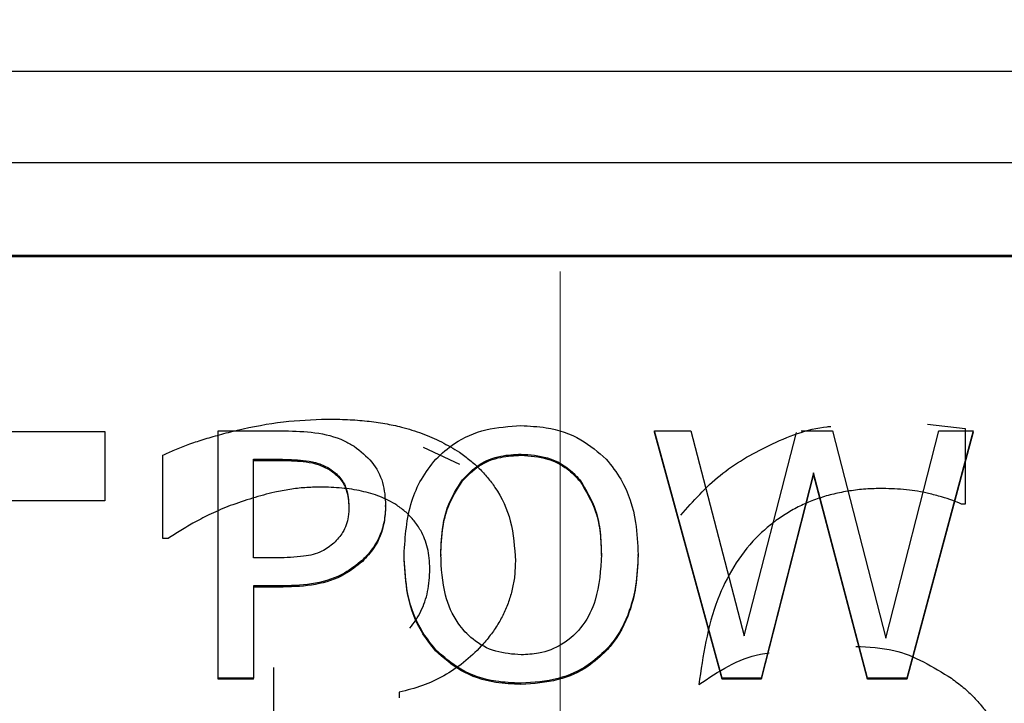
# Model space of a CAD drawing. Header units: inches. Extents: x 0.6 to 16.3, y 0.2 to 11.5.
# Tile 11 of 34: x 4.287 to 4.486, y 7.823 to 7.961. Entities that reach past the tile are written whole.
import ezdxf

# ---------------------------------------------------------------- set-up
doc = ezdxf.new("R2010")
doc.units = ezdxf.units.IN
doc.header["$MEASUREMENT"] = 0
doc.linetypes.add('CENTERX2', pattern=[0.8, 0.5, -0.1, 0.1, -0.1])

msp = doc.modelspace()

# ---------------------------------------------------------------- linework, layer by layer
at = {"color": 7, "linetype": 'CENTERX2', "lineweight": 18}
msp.add_line((4.39605, 4.2104), (4.39605, 10.70395), dxfattribs=at)
at = {"color": 7, "linetype": 'Continuous', "lineweight": 25}
for p, q in [((3.58188, 7.95074), (5.20854, 7.95074)), ((3.58188, 7.9323), (5.20854, 7.9323)), ((3.60188, 7.91363), (5.18854, 7.91363)), ((3.60188, 7.91339), (5.18854, 7.91339)), ((4.47013, 7.8796), (4.4777, 7.87874)), ((4.4777, 7.87874), (4.4777, 7.8635)), ((4.2025, 7.87816), (4.30433, 7.87816)), ((4.30433, 7.87816), (4.30433, 7.86417)), ((4.3272, 7.82848), (4.3272, 7.87827)), ((4.3272, 7.87827), (4.34059, 7.87827)), ((4.42872, 7.82848), (4.41511, 7.87827)), ((4.41511, 7.87827), (4.42241, 7.87827)), ((4.41511, 7.87804), (4.41511, 7.87827)), ((4.42872, 7.82824), (4.41511, 7.87804)), ((4.42241, 7.87827), (4.43313, 7.837)), ((4.43313, 7.837), (4.44368, 7.87796)), ((4.44467, 7.87827), (4.45098, 7.87827)), ((4.45098, 7.87827), (4.4617, 7.83651)), ((4.4617, 7.83651), (4.47237, 7.87827)), ((4.47933, 7.87827), (4.46593, 7.82848)), ((4.47933, 7.87804), (4.46593, 7.82824)), ((4.47237, 7.87827), (4.47933, 7.87827)), ((4.47933, 7.87804), (4.47933, 7.87827)), ((4.36845, 7.87497), (4.37577, 7.87156)), ((4.31603, 7.8566), (4.31603, 7.87337)), ((4.38822, 7.87359), (4.38822, 7.87335)), ((4.33428, 7.87254), (4.34016, 7.87254)), ((4.33428, 7.85269), (4.33428, 7.87254)), ((4.33428, 7.87231), (4.34016, 7.87231)), ((4.34016, 7.87254), (4.34016, 7.87231)), ((4.34967, 7.87065), (4.34967, 7.87041)), ((4.44713, 7.8698), (4.43659, 7.82848)), ((4.44713, 7.86956), (4.43659, 7.82824)), ((4.45798, 7.82848), (4.44713, 7.8698)), ((4.44713, 7.86956), (4.44713, 7.8698)), ((4.45798, 7.82824), (4.44713, 7.86956)), ((4.37638, 7.86843), (4.37638, 7.86819)), ((4.40002, 7.86843), (4.40002, 7.86819)), ((4.30433, 7.86417), (4.26183, 7.86417)), ((4.36091, 7.86303), (4.36091, 7.86326)), ((4.4777, 7.8635), (4.47698, 7.8635)), ((4.31706, 7.8566), (4.31603, 7.8566)), ((4.36462, 7.85314), (4.36462, 7.85338)), ((4.37202, 7.85338), (4.37202, 7.85314)), ((4.40439, 7.85314), (4.40439, 7.85338)), ((4.41178, 7.85314), (4.41178, 7.85338)), ((4.33912, 7.85269), (4.33428, 7.85269)), ((4.35624, 7.85197), (4.35624, 7.85221)), ((4.34029, 7.84704), (4.33428, 7.84704)), ((4.33428, 7.84704), (4.33428, 7.82848)), ((4.34029, 7.8468), (4.33428, 7.8468)), ((4.34029, 7.8468), (4.34029, 7.84704)), ((4.37098, 7.83397), (4.37098, 7.83421)), ((4.40538, 7.83397), (4.40538, 7.83421)), ((4.33841, 7.8175), (4.33841, 7.83063)), ((4.33428, 7.82848), (4.3272, 7.82848)), ((4.3272, 7.82824), (4.3272, 7.82848)), ((4.33428, 7.82824), (4.3272, 7.82824)), ((4.33428, 7.82824), (4.33428, 7.82848)), ((4.38818, 7.8272), (4.38818, 7.82743)), ((4.43659, 7.82848), (4.42872, 7.82848)), ((4.42872, 7.82824), (4.42872, 7.82848)), ((4.43659, 7.82824), (4.42872, 7.82824)), ((4.43659, 7.82824), (4.43659, 7.82848)), ((4.46593, 7.82848), (4.45798, 7.82848)), ((4.45798, 7.82824), (4.45798, 7.82848)), ((4.46593, 7.82824), (4.45798, 7.82824)), ((4.46593, 7.82824), (4.46593, 7.82848)), ((4.36366, 7.82565), (4.36366, 7.8245))]:
    msp.add_line(p, q, dxfattribs=at)
for points, knots in [([(4.31603, 7.87337), (4.31682, 7.87374), (4.31848, 7.87453), (4.32119, 7.87556), (4.3242, 7.87657), (4.32752, 7.87753), (4.33288, 7.87888), (4.34008, 7.8803), (4.34615, 7.88054), (4.34909, 7.88065)], [0, 0, 0, 0, 0.0775, 0.162797, 0.256158, 0.357788, 0.467845, 0.74301, 1, 1, 1, 1]), ([(4.34909, 7.88065), (4.35048, 7.88064), (4.35317, 7.8806), (4.35708, 7.88029), (4.36071, 7.87979), (4.36444, 7.87901), (4.36826, 7.87782), (4.37219, 7.87614), (4.37458, 7.87468), (4.37577, 7.87395)], [0, 0, 0, 0, 0.148614, 0.287827, 0.418165, 0.540265, 0.695458, 0.848005, 1, 1, 1, 1]), ([(4.37102, 7.87258), (4.37223, 7.87369), (4.37509, 7.87633), (4.3811, 7.87887), (4.3858, 7.87917), (4.38818, 7.87932)], [0, 0, 0, 0, 0.264089, 0.628576, 1, 1, 1, 1]), ([(4.38818, 7.87932), (4.38988, 7.87924), (4.39406, 7.87905), (4.40029, 7.87699), (4.40375, 7.87399), (4.40538, 7.87258)], [0, 0, 0, 0, 0.265818, 0.65509, 1, 1, 1, 1]), ([(4.42042, 7.8613), (4.42291, 7.86412), (4.42791, 7.8698), (4.4382, 7.87565), (4.44602, 7.87877), (4.45038, 7.87915), (4.45061, 7.87917)], [0, 0, 0, 0, 0.318771, 0.641431, 0.980451, 1, 1, 1, 1]), ([(4.34059, 7.87827), (4.34262, 7.87822), (4.3467, 7.87812), (4.35151, 7.87695), (4.3539, 7.87555), (4.35455, 7.87517)], [0, 0, 0, 0, 0.418669, 0.840635, 1, 1, 1, 1]), ([(4.35455, 7.87517), (4.35583, 7.87418), (4.35838, 7.87221), (4.36061, 7.8679), (4.36081, 7.86481), (4.36091, 7.86326)], [0, 0, 0, 0, 0.332227, 0.665173, 1, 1, 1, 1]), ([(4.36462, 7.85338), (4.36486, 7.85701), (4.36521, 7.86224), (4.36797, 7.86865), (4.36999, 7.87126), (4.37102, 7.87258)], [0, 0, 0, 0, 0.529171, 0.760302, 1, 1, 1, 1]), ([(4.37577, 7.87395), (4.37649, 7.87344), (4.3779, 7.87243), (4.3798, 7.87072), (4.3815, 7.86888), (4.38399, 7.86556), (4.38657, 7.85997), (4.38689, 7.8548), (4.38706, 7.8521)], [0, 0, 0, 0, 0.099762, 0.197019, 0.292651, 0.387587, 0.679397, 1, 1, 1, 1]), ([(4.37638, 7.86843), (4.37744, 7.86952), (4.37956, 7.87171), (4.38389, 7.87337), (4.38684, 7.87352), (4.38822, 7.87359)], [0, 0, 0, 0, 0.346115, 0.694283, 1, 1, 1, 1]), ([(4.37638, 7.86819), (4.37744, 7.86928), (4.37956, 7.87147), (4.38389, 7.87314), (4.38684, 7.87328), (4.38822, 7.87335)], [0, 0, 0, 0, 0.346115, 0.694283, 1, 1, 1, 1]), ([(4.38822, 7.87359), (4.39002, 7.87346), (4.39332, 7.87321), (4.39742, 7.87118), (4.39922, 7.86928), (4.40002, 7.86843)], [0, 0, 0, 0, 0.397274, 0.731601, 1, 1, 1, 1]), ([(4.38822, 7.87335), (4.39002, 7.87322), (4.39332, 7.87298), (4.39742, 7.87094), (4.39922, 7.86904), (4.40002, 7.86819)], [0, 0, 0, 0, 0.397274, 0.731601, 1, 1, 1, 1]), ([(4.40538, 7.87258), (4.40641, 7.87126), (4.40936, 7.86747), (4.41146, 7.86071), (4.41169, 7.85553), (4.41178, 7.85338)], [0, 0, 0, 0, 0.239033, 0.684846, 1, 1, 1, 1]), ([(4.34016, 7.87254), (4.34175, 7.87251), (4.34417, 7.87245), (4.34742, 7.87182), (4.34891, 7.87104), (4.34967, 7.87065)], [0, 0, 0, 0, 0.483566, 0.736159, 1, 1, 1, 1]), ([(4.34016, 7.87231), (4.34175, 7.87227), (4.34417, 7.87221), (4.34742, 7.87158), (4.34891, 7.8708), (4.34967, 7.87041)], [0, 0, 0, 0, 0.483566, 0.736159, 1, 1, 1, 1]), ([(4.34967, 7.87065), (4.35039, 7.87011), (4.35184, 7.86902), (4.35328, 7.86633), (4.35343, 7.86427), (4.35352, 7.86306)], [0, 0, 0, 0, 0.294213, 0.588988, 1, 1, 1, 1]), ([(4.34967, 7.87041), (4.35039, 7.86987), (4.35184, 7.86878), (4.35328, 7.86609), (4.35343, 7.86403), (4.35352, 7.86282)], [0, 0, 0, 0, 0.294213, 0.588988, 1, 1, 1, 1]), ([(4.34775, 7.86695), (4.34672, 7.86693), (4.34466, 7.86688), (4.34159, 7.86651), (4.33805, 7.86582), (4.33402, 7.86476), (4.33108, 7.86373), (4.32958, 7.86321)], [0, 0, 0, 0, 0.165042, 0.329935, 0.495726, 0.744623, 1, 1, 1, 1]), ([(4.36315, 7.86331), (4.36261, 7.86363), (4.36152, 7.86427), (4.35978, 7.86505), (4.35796, 7.86568), (4.3554, 7.86632), (4.35199, 7.86684), (4.3492, 7.86691), (4.34775, 7.86695)], [0, 0, 0, 0, 0.11939, 0.23858, 0.358613, 0.480513, 0.73122, 1, 1, 1, 1]), ([(4.37202, 7.85338), (4.3721, 7.85533), (4.37224, 7.85863), (4.37346, 7.86384), (4.37529, 7.86672), (4.37638, 7.86843)], [0, 0, 0, 0, 0.3698303, 0.6253826, 1, 1, 1, 1]), ([(4.37202, 7.85314), (4.3721, 7.85509), (4.37224, 7.85839), (4.37346, 7.8636), (4.37529, 7.86648), (4.37638, 7.86819)], [0, 0, 0, 0, 0.36983, 0.625383, 1, 1, 1, 1]), ([(4.40002, 7.86843), (4.40125, 7.86642), (4.40326, 7.86311), (4.40423, 7.85786), (4.40434, 7.85488), (4.40439, 7.85338)], [0, 0, 0, 0, 0.434799, 0.714382, 1, 1, 1, 1]), ([(4.40002, 7.86819), (4.40125, 7.86618), (4.40326, 7.86287), (4.40423, 7.85762), (4.40434, 7.85464), (4.40439, 7.85314)], [0, 0, 0, 0, 0.434799, 0.714382, 1, 1, 1, 1]), ([(4.46107, 7.86666), (4.45993, 7.86664), (4.45768, 7.86659), (4.45438, 7.86621), (4.45123, 7.8656), (4.44823, 7.86474), (4.44538, 7.86363), (4.44268, 7.86227), (4.44014, 7.86066), (4.43775, 7.85881), (4.43266, 7.85405), (4.42641, 7.84357), (4.42487, 7.833), (4.42402, 7.82718)], [0, 0, 0, 0, 0.0549427, 0.1078158, 0.1589953, 0.2088958, 0.2579641, 0.3066701, 0.355494, 0.4049125, 0.4553858, 0.7001723, 1, 1, 1, 1]), ([(4.47698, 7.8635), (4.47639, 7.86376), (4.47508, 7.86433), (4.47283, 7.86502), (4.46975, 7.86583), (4.46579, 7.86653), (4.46268, 7.86662), (4.46107, 7.86666)], [0, 0, 0, 0, 0.1207019, 0.2642833, 0.4315226, 0.7063611, 1, 1, 1, 1]), ([(4.32958, 7.86321), (4.32829, 7.86268), (4.32585, 7.86167), (4.32255, 7.85995), (4.31968, 7.85826), (4.31791, 7.85714), (4.31706, 7.8566)], [0, 0, 0, 0, 0.293673, 0.554514, 0.78538, 1, 1, 1, 1]), ([(4.35352, 7.86306), (4.35349, 7.86236), (4.35342, 7.86056), (4.35255, 7.85788), (4.35113, 7.85636), (4.35049, 7.85568)], [0, 0, 0, 0, 0.261236, 0.66725, 1, 1, 1, 1]), ([(4.36091, 7.86326), (4.36084, 7.86218), (4.36067, 7.85929), (4.35914, 7.85534), (4.35705, 7.85308), (4.35624, 7.85221)], [0, 0, 0, 0, 0.266723, 0.716133, 1, 1, 1, 1]), ([(4.36091, 7.86303), (4.36084, 7.86195), (4.36067, 7.85905), (4.35914, 7.8551), (4.35705, 7.85284), (4.35624, 7.85197)], [0, 0, 0, 0, 0.266723, 0.716133, 1, 1, 1, 1]), ([(4.36982, 7.85047), (4.3698, 7.85119), (4.36975, 7.8526), (4.3694, 7.85463), (4.36883, 7.85649), (4.36794, 7.85835), (4.3667, 7.86017), (4.36508, 7.86192), (4.36379, 7.86285), (4.36315, 7.86331)], [0, 0, 0, 0, 0.146589, 0.283666, 0.413047, 0.536883, 0.694017, 0.847089, 1, 1, 1, 1]), ([(4.35049, 7.85568), (4.34971, 7.85506), (4.34795, 7.85367), (4.3439, 7.85281), (4.34088, 7.85273), (4.33912, 7.85269)], [0, 0, 0, 0, 0.249264, 0.564905, 1, 1, 1, 1]), ([(4.37098, 7.83421), (4.36996, 7.8355), (4.36709, 7.83914), (4.36497, 7.84586), (4.36473, 7.85108), (4.36462, 7.85338)], [0, 0, 0, 0, 0.2332878, 0.6615495, 1, 1, 1, 1]), ([(4.37098, 7.83397), (4.36996, 7.83526), (4.36709, 7.8389), (4.36497, 7.84562), (4.36473, 7.85084), (4.36462, 7.85314)], [0, 0, 0, 0, 0.233288, 0.66155, 1, 1, 1, 1]), ([(4.38822, 7.83316), (4.38648, 7.83329), (4.38297, 7.83354), (4.37851, 7.83599), (4.37493, 7.8399), (4.37239, 7.8458), (4.37215, 7.85061), (4.37202, 7.85338)], [0, 0, 0, 0, 0.170944, 0.343111, 0.49388, 0.708299, 1, 1, 1, 1]), ([(4.40439, 7.85338), (4.40422, 7.85025), (4.40395, 7.84529), (4.40093, 7.83899), (4.39689, 7.83514), (4.39228, 7.83336), (4.3894, 7.83322), (4.38822, 7.83316)], [0, 0, 0, 0, 0.327834, 0.521288, 0.71629, 0.883753, 1, 1, 1, 1]), ([(4.41178, 7.85338), (4.41169, 7.85126), (4.41154, 7.84743), (4.40997, 7.84126), (4.40778, 7.8369), (4.40572, 7.83459), (4.40538, 7.83421)], [0, 0, 0, 0, 0.309505, 0.560936, 0.927066, 1, 1, 1, 1]), ([(4.41178, 7.85314), (4.41169, 7.85102), (4.41154, 7.84719), (4.40997, 7.84102), (4.40778, 7.83666), (4.40572, 7.83436), (4.40538, 7.83397)], [0, 0, 0, 0, 0.309505, 0.560936, 0.927066, 1, 1, 1, 1]), ([(4.35624, 7.85221), (4.35508, 7.85129), (4.35233, 7.84911), (4.34673, 7.84726), (4.34247, 7.84712), (4.34029, 7.84704)], [0, 0, 0, 0, 0.262955, 0.622882, 1, 1, 1, 1]), ([(4.35624, 7.85197), (4.35508, 7.85105), (4.35233, 7.84887), (4.34673, 7.84702), (4.34247, 7.84688), (4.34029, 7.8468)], [0, 0, 0, 0, 0.262955, 0.622882, 1, 1, 1, 1]), ([(4.38706, 7.8521), (4.38704, 7.85118), (4.38698, 7.84937), (4.38655, 7.84671), (4.38585, 7.84415), (4.38486, 7.84168), (4.38359, 7.83932), (4.38203, 7.83705), (4.37977, 7.8344), (4.37672, 7.83155), (4.37272, 7.82885), (4.36836, 7.8268), (4.36523, 7.82603), (4.36366, 7.82565)], [0, 0, 0, 0, 0.074176, 0.146406, 0.217442, 0.288071, 0.359094, 0.431301, 0.505441, 0.633509, 0.756431, 0.87746, 1, 1, 1, 1]), ([(4.36577, 7.83853), (4.3662, 7.83907), (4.36706, 7.84013), (4.36806, 7.84193), (4.36886, 7.84386), (4.36941, 7.84594), (4.36976, 7.84816), (4.3698, 7.84968), (4.36982, 7.85047)], [0, 0, 0, 0, 0.156257, 0.313558, 0.474382, 0.64105, 0.815649, 1, 1, 1, 1]), ([(4.38818, 7.82743), (4.38648, 7.82751), (4.38229, 7.8277), (4.37603, 7.82974), (4.37259, 7.83278), (4.37098, 7.83421)], [0, 0, 0, 0, 0.265205, 0.65497, 1, 1, 1, 1]), ([(4.38818, 7.8272), (4.38648, 7.82727), (4.38229, 7.82746), (4.37603, 7.8295), (4.37259, 7.83254), (4.37098, 7.83397)], [0, 0, 0, 0, 0.265205, 0.65497, 1, 1, 1, 1]), ([(4.40538, 7.83421), (4.40421, 7.83312), (4.40146, 7.83056), (4.39548, 7.82793), (4.39071, 7.82761), (4.38818, 7.82743)], [0, 0, 0, 0, 0.257077, 0.605802, 1, 1, 1, 1]), ([(4.40538, 7.83397), (4.40421, 7.83288), (4.40146, 7.83032), (4.39548, 7.82769), (4.39071, 7.82737), (4.38818, 7.8272)], [0, 0, 0, 0, 0.257077, 0.605802, 1, 1, 1, 1]), ([(4.42402, 7.82718), (4.42795, 7.82979), (4.43238, 7.83274), (4.43761, 7.83346), (4.4382, 7.83354)], [0, 0, 0, 0, 0.887153, 1, 1, 1, 1]), ([(4.45565, 7.83486), (4.45826, 7.83474), (4.46528, 7.83441), (4.47121, 7.83074), (4.47493, 7.82843)], [0, 0, 0, 0, 0.3719647, 1, 1, 1, 1]), ([(4.47493, 7.82843), (4.47574, 7.82783), (4.47735, 7.82664), (4.47951, 7.82459), (4.48145, 7.82238), (4.48316, 7.81998), (4.48464, 7.81741), (4.48589, 7.81465), (4.48692, 7.81172), (4.48771, 7.8086), (4.48827, 7.80531), (4.48862, 7.80183), (4.48866, 7.79946), (4.48869, 7.79824)], [0, 0, 0, 0, 0.084833, 0.168632, 0.252186, 0.336291, 0.421728, 0.509241, 0.599523, 0.693207, 0.790858, 0.892977, 1, 1, 1, 1])]:
    msp.add_open_spline(points, degree=3, knots=knots, dxfattribs=at)

doc.saveas('drawing.dxf')
